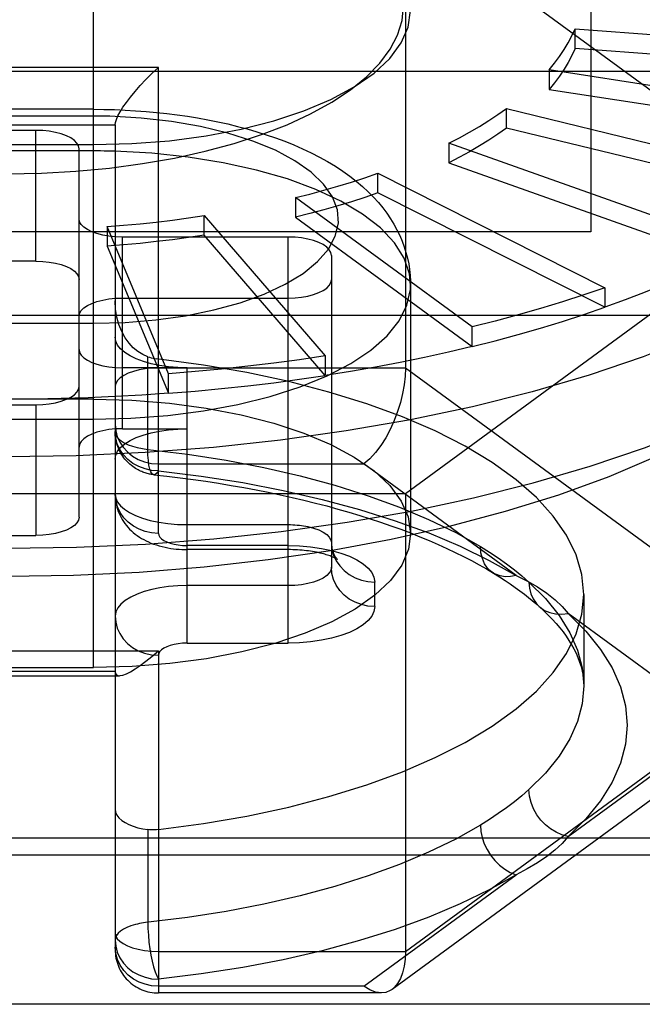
# Model space of a CAD drawing. Header units: inches. Extents: x 0 to 136, y 0 to 88.
# Tile 52 of 74: x 53.443 to 53.613, y 65.606 to 65.875. Entities that reach past the tile are written whole.
import ezdxf

# ---------------------------------------------------------------- set-up
doc = ezdxf.new("R2010")
doc.units = ezdxf.units.IN
doc.header["$LTSCALE"] = 7.48
doc.header["$MEASUREMENT"] = 0
doc.linetypes.add('HIDDEN', pattern=[0.2, 0.1, -0.1])
doc.layers.get('0').update_dxf_attribs({"linetype": 'CONTINUOUS'})
doc.layers.add('DEFAULT_2', color=8, linetype='HIDDEN')

msp = doc.modelspace()

# ---------------------------------------------------------------- linework, layer by layer
at = {"color": 3, "linetype": 'Continuous'}
msp.add_line((33.3251012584, 65.8611601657), (57.8051012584, 65.8611601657), dxfattribs=at)
at = {"layer": 'DEFAULT_2', "color": 8, "linetype": 'HIDDEN'}
for p, q in [((53.5989988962, 66.0948677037), (53.5989988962, 65.81737010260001)), ((53.4631721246, 65.6984047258), (53.4631721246, 65.9973852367)), ((53.5483414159, 65.9050358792), (53.5483414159, 65.7801509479)), ((53.5483414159, 65.9050358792), (53.6571012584, 65.8254240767)), ((53.5946694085, 65.8673891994), (53.5946694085, 65.8727414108)), ((53.5946694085, 65.8727414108), (53.6896607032, 65.8656627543)), ((53.6896607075, 65.8603105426), (53.5946694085, 65.8673891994)), ((53.480920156, 65.86221818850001), (53.3982429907, 65.86221818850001)), ((53.480920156, 65.7350184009), (53.480920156, 65.86221818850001)), ((53.5875646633, 65.8615355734), (53.5875646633, 65.856183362)), ((53.6782043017, 65.8475933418), (53.5875646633, 65.8615355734)), ((53.5875646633, 65.856183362), (53.6782043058, 65.8422411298)), ((53.4631721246, 65.8507746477), (53.41592803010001, 65.8507746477)), ((53.5759635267, 65.8456691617), (53.5759635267, 65.85102137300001)), ((53.5759635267, 65.85102137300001), (53.65949746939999, 65.830639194)), ((53.4100540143, 65.8465222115), (53.4691091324, 65.8465222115)), ((53.4691091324, 65.8465222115), (53.4691091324, 65.6213739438)), ((53.6594974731, 65.8252869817), (53.5759635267, 65.8456691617)), ((53.4474555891, 65.8450200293), (53.4317075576, 65.8450200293)), ((53.4474555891, 65.8093386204), (53.4474555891, 65.8450200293)), ((53.41592803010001, 65.84113036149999), (53.4631721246, 65.84113036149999)), ((53.45926661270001, 65.7394568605), (53.45926661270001, 65.840028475)), ((53.5602184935, 65.8415182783), (53.5602184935, 65.83616606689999)), ((53.6341086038, 65.815315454), (53.5602184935, 65.8415182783)), ((53.4631721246, 65.8394088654), (53.41592803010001, 65.8394088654)), ((53.5602184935, 65.83616606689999), (53.63410860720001, 65.8099632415)), ((53.5408079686, 65.82796282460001), (53.5408079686, 65.833315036)), ((53.5408079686, 65.833315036), (53.6028091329, 65.80208772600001)), ((53.5183217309, 65.8266608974), (53.5183217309, 65.8213086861)), ((53.5665500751, 65.7913579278), (53.5183217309, 65.8266608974)), ((53.6028091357, 65.79673551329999), (53.5408079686, 65.82796282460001)), ((53.6571012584, 65.8254240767), (53.5483414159, 65.7458122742)), ((53.4934430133, 65.8164058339), (53.4934430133, 65.8217580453)), ((53.4934430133, 65.8217580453), (53.5264331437, 65.7834520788)), ((53.5183217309, 65.8213086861), (53.56655007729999, 65.7860057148)), ((53.4669277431, 65.8187554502), (53.4669277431, 65.8134032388)), ((53.4836772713, 65.7786103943), (53.4669277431, 65.8187554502)), ((53.5989988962, 65.81737010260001), (53.2801012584, 65.81737010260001)), ((53.4710776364, 65.7635827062), (53.4710776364, 65.8159026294)), ((53.51635322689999, 65.8159026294), (53.4710776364, 65.8159026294)), ((53.5264331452, 65.7780998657), (53.4934430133, 65.8164058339)), ((53.51635322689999, 65.7050690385), (53.51635322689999, 65.8159026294)), ((53.4669277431, 65.8134032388), (53.483677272, 65.77325818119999)), ((53.52816425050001, 65.81091107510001), (53.52816425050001, 65.7257565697)), ((53.4474555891, 65.8093386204), (53.4317075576, 65.8093386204)), ((53.5497862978, 65.8028041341), (53.5497862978, 65.7350094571)), ((53.6028091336, 65.80208772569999), (53.6028091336, 65.7967355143)), ((53.4710776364, 65.7992641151), (53.51635322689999, 65.7992641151)), ((53.1261036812, 65.7945425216), (53.7529964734, 65.7945425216)), ((53.5665500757, 65.786005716), (53.5665500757, 65.7913579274)), ((53.5264331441, 65.7834520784), (53.5264331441, 65.778099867)), ((53.4780359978, 65.75794223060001), (53.4780359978, 65.7832432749)), ((53.4887941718, 65.7802212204), (53.4710776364, 65.7802212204)), ((53.5483414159, 65.7801509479), (53.480920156, 65.7801509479)), ((53.4836772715, 65.7732581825), (53.4836772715, 65.77861039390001)), ((53.4887941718, 65.7050690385), (53.4887941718, 65.7802212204)), ((53.6571012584, 65.7005391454), (53.5483414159, 65.7801509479)), ((53.4631721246, 65.77161418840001), (53.41592803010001, 65.77161418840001)), ((53.4317075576, 65.7701467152), (53.4474555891, 65.7701467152)), ((53.4474555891, 65.7701467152), (53.4474555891, 65.7344653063)), ((53.4710776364, 65.7635827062), (53.4887941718, 65.7635827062)), ((53.480920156, 65.7539909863), (53.53697625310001, 65.7539909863)), ((53.5785612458, 65.7235510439), (53.53697625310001, 65.7539909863)), ((53.5483414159, 65.7458122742), (53.3308217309, 65.7458122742)), ((53.5483414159, 65.7458122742), (53.5483414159, 65.620927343)), ((53.4887941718, 65.7374035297), (53.51635322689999, 65.7374035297)), ((53.4317075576, 65.7344653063), (53.4474555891, 65.7344653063)), ((53.51635322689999, 65.7305840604), (53.488794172, 65.7305840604)), ((53.5163519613, 65.73169066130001), (53.4887942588, 65.73169066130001)), ((53.5399752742, 65.71505268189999), (53.5399752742, 65.7217070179)), ((53.51635322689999, 65.7207650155), (53.4887941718, 65.7207650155)), ((53.5970618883, 65.7183798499), (53.5970618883, 65.6934028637)), ((53.6343709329, 65.682698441), (53.5927857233, 65.71313875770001)), ((53.3982429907, 65.7029945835), (53.480920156, 65.7029945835)), ((53.480920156, 65.7029945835), (53.480920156, 65.6095615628)), ((53.4887942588, 65.7050690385), (53.51635196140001, 65.7050690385)), ((53.5483414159, 65.620927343), (53.6571012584, 65.7005391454)), ((53.41592803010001, 65.6984047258), (53.4631721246, 65.6984047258)), ((53.4088944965, 65.6961751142), (53.4702686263, 65.6961751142)), ((53.4691091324, 65.6972817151), (53.4100540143, 65.6972817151)), ((53.64984800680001, 65.6874730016), (53.54475348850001, 65.6105442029)), ((53.5927862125, 65.6522585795), (53.6343709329, 65.682698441)), ((53.7529964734, 65.6518168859), (53.1261036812, 65.6518168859)), ((53.4780359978, 65.6541645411), (53.4780359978, 65.6288634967)), ((53.11158669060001, 65.6472297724), (53.767513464, 65.6472297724)), ((53.53697625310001, 65.6114058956), (53.5785604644, 65.6418453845)), ((53.480920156, 65.620927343), (53.5483414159, 65.620927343)), ((53.53697625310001, 65.6114058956), (53.480920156, 65.6114058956)), ((53.5417357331, 65.6095615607), (53.480920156, 65.6095615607)), ((53.767513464, 65.6064708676), (53.11158669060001, 65.6064708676))]:
    msp.add_line(p, q, dxfattribs=at)
for points in [[(53.4395815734, 65.83319027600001), (53.4490403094, 65.83336579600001), (53.4583638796, 65.833884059), (53.4675891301, 65.8347490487), (53.4766055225, 65.8359488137), (53.485339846, 65.8374795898), (53.4937169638, 65.8393207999), (53.5016415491, 65.8414524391), (53.5091009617, 65.8438690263), (53.5160778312, 65.8465688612), (53.5224910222, 65.8495205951), (53.52826583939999, 65.8527021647), (53.5333655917, 65.8560840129), (53.5377356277, 65.8596390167), (53.5413551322, 65.8633378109), (53.5441881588, 65.867151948), (53.5462254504, 65.8710515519), (53.5474450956, 65.8750070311), (53.5478491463, 65.8789464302)], [(53.4631721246, 65.84113036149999), (53.4737024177, 65.8414049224), (53.4839292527, 65.8421970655), (53.4939259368, 65.84351912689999), (53.503472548, 65.8453340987), (53.5124127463, 65.8476255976), (53.5206290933, 65.8503440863), (53.5279703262, 65.85344668), (53.5343815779, 65.8568970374), (53.539785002, 65.8606683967), (53.5440982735, 65.8646891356), (53.5472174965, 65.8689008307), (53.5491295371, 65.8732371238), (53.5497803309, 65.8777365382)], [(53.5875646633, 65.8615355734), (53.5890691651, 65.863364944), (53.5904460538, 65.86521047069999), (53.5916958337, 65.8670729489), (53.59281699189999, 65.8689499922), (53.5938080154, 65.8708392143), (53.5946694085, 65.8727414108)], [(53.7053296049, 65.8682417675), (53.7045785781, 65.8598041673), (53.7024861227, 65.8518563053), (53.6990607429, 65.8439915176), (53.6943198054, 65.83624967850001), (53.6882873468, 65.828670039), (53.6809939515, 65.821291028), (53.672476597, 65.81415005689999), (53.6627784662, 65.8072833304), (53.6519487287, 65.80072566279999), (53.64004229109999, 65.79451030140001), (53.6271195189, 65.7886687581), (53.6132459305, 65.7832306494), (53.598491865, 65.7782235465), (53.5829321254, 65.7736728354), (53.5666455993, 65.7696015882), (53.5497148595, 65.76603044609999), (53.5322257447, 65.7629775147), (53.5142669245, 65.7604582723), (53.49592945, 65.7584854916), (53.47730629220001, 65.7570691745), (53.45849187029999, 65.7562165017), (53.4395815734, 65.7559317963)], [(53.5946694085, 65.8673891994), (53.5938080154, 65.865487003), (53.59281699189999, 65.86359778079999), (53.5916958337, 65.8617207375), (53.5904460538, 65.8598582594), (53.5890691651, 65.8580127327), (53.5875646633, 65.856183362)], [(53.4691091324, 65.8465222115), (53.4691931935, 65.84719436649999), (53.46944896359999, 65.8480189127), (53.469877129, 65.8489872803), (53.4704756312, 65.8500912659), (53.4712437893, 65.8513182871), (53.47217815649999, 65.8526600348), (53.4732773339, 65.8541042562), (53.4745344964, 65.8556384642), (53.4759512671, 65.8572490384), (53.477500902, 65.85890539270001), (53.479153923, 65.8605751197), (53.480920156, 65.86221818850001)], [(53.4631721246, 65.8507746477), (53.4660580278, 65.8507512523), (53.4689422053, 65.8506810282), (53.4718216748, 65.85056392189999), (53.4746930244, 65.8503999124), (53.4775516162, 65.8501891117), (53.4803982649, 65.84993120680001), (53.4832336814, 65.8496256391), (53.486053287, 65.8492722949), (53.4888531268, 65.8488710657), (53.49163219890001, 65.8484213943), (53.4943880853, 65.8479228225), (53.49712091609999, 65.8473742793), (53.49983248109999, 65.8467740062), (53.5025146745, 65.846122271), (53.505157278, 65.84542029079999), (53.5077696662, 65.8446639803), (53.5103641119, 65.8438469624), (53.5129182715, 65.8429732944), (53.5154103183, 65.8420487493), (53.5178570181, 65.8410651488), (53.52027745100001, 65.8400105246), (53.5226367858, 65.8388957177), (53.5249073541, 65.8377322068), (53.5271005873, 65.8365130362), (53.5292300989, 65.8352273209), (53.5312594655, 65.83389475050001), (53.53315992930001, 65.8325369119), (53.534944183, 65.8311492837), (53.5366118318, 65.829736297), (53.538173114, 65.8282930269), (53.53964746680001, 65.8268021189), (53.54099925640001, 65.8253028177), (53.542193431, 65.82384950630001), (53.5432796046, 65.82239806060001), (53.5442866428, 65.82091454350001), (53.5452083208, 65.819408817), (53.5460499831, 65.8178727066), (53.5468014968, 65.8163267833), (53.547455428, 65.8147962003), (53.54802334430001, 65.8132655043), (53.5485100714, 65.8117284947), (53.5489183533, 65.8101801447), (53.5492502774, 65.8086111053), (53.5495035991, 65.80702711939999), (53.5496771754, 65.8054303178), (53.5497698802, 65.803823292), (53.5497862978, 65.8028037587)], [(53.5602184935, 65.8415182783), (53.56311275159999, 65.8430198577), (53.5659001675, 65.8445550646), (53.5685818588, 65.8461245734), (53.5711544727, 65.8477263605), (53.5736146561, 65.8493584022), (53.5759635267, 65.85102137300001)], [(53.4676476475, 65.8488669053), (53.4669025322, 65.8488862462), (53.466157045, 65.8489020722), (53.4654123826, 65.8489143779), (53.46466495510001, 65.8489231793), (53.4639111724, 65.8489284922), (53.4159297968, 65.8489303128)], [(53.4631703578, 65.7923593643), (53.4718291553, 65.7926007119), (53.4801993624, 65.7932901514), (53.4883449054, 65.7944393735), (53.4960740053, 65.796013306), (53.50324972, 65.7979948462), (53.5097714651, 65.80034177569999), (53.5155171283, 65.8030232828), (53.5204143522, 65.80598804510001), (53.52436332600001, 65.8091934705), (53.527324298, 65.81258255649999), (53.529226, 65.81610392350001), (53.5300631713, 65.8196981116), (53.5297968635, 65.8233079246), (53.5284568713, 65.8268751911), (53.5260390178, 65.8303404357), (53.52260626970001, 65.8336503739), (53.5181892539, 65.8367470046), (53.5128808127, 65.8395850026), (53.5067450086, 65.8421111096), (53.4998988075, 65.8442911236), (53.4924357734, 65.8460800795), (53.4844901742, 65.8474570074), (53.4762481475, 65.8483814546), (53.4676476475, 65.8488669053)], [(53.5759635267, 65.8456691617), (53.5736146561, 65.8440061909), (53.5711544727, 65.8423741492), (53.5685818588, 65.8407723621), (53.5659001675, 65.8392028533), (53.56311275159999, 65.8376676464), (53.5602184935, 65.83616606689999)], [(53.45926661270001, 65.840028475), (53.4591126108, 65.8408220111), (53.4586847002, 65.841575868), (53.45797235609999, 65.8422981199), (53.4570071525, 65.84296454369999), (53.4558052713, 65.84355741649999), (53.4544023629, 65.8440653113), (53.4528254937, 65.8444731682), (53.45111659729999, 65.8447741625), (53.4493329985, 65.8449549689), (53.4474555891, 65.8450200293)], [(53.4689683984, 65.8393268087), (53.46800345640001, 65.83935187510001), (53.4670379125, 65.83937238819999), (53.466071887, 65.8393883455), (53.4651055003, 65.839399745), (53.4641388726, 65.83940658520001), (53.4631721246, 65.8394088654)], [(53.5497862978, 65.8028041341), (53.5494752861, 65.8059033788), (53.5480073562, 65.8101848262), (53.54535445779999, 65.8143631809), (53.541553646, 65.8183800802), (53.5366580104, 65.8221794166), (53.5307359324, 65.8257081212), (53.5238701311, 65.82891690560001), (53.5161565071, 65.8317609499), (53.5077028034, 65.8342005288), (53.4986271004, 65.8362015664), (53.4890561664, 65.8377361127), (53.4791236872, 65.8387827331), (53.4689683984, 65.8393268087)], [(53.5183217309, 65.8266608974), (53.522256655, 65.827653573), (53.5261183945, 65.8286932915), (53.5299085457, 65.8297805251), (53.53362232, 65.83091385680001), (53.5372549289, 65.83209186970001), (53.5408079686, 65.833315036)], [(53.5408079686, 65.82796282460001), (53.5372549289, 65.8267396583), (53.53362232, 65.8255616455), (53.5299085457, 65.8244283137), (53.5261183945, 65.82334108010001), (53.522256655, 65.8223013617), (53.5183217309, 65.8213086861)], [(53.4669277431, 65.8187554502), (53.4714287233, 65.8191194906), (53.4758990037, 65.8195383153), (53.4803404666, 65.82001213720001), (53.4847474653, 65.820540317), (53.48911435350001, 65.8211222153), (53.4934430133, 65.8217580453)], [(53.4710776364, 65.8159026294), (53.4691999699, 65.8159677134), (53.46741619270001, 65.8161485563), (53.46570719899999, 65.8164496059), (53.464130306, 65.8168575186), (53.4627274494, 65.8173654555), (53.4615256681, 65.8179583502), (53.4605605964, 65.8186247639), (53.4598483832, 65.8193469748), (53.4594205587, 65.8201007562), (53.45926661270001, 65.8208941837)], [(53.4934430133, 65.8164058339), (53.48911435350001, 65.815770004), (53.4847474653, 65.8151881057), (53.4803404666, 65.8146599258), (53.4758990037, 65.8141861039), (53.4714287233, 65.81376727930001), (53.4669277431, 65.8134032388)], [(53.52816425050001, 65.81091107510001), (53.5280102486, 65.8117046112), (53.527582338, 65.812458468), (53.5268699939, 65.81318072), (53.5259047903, 65.8138471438), (53.5247029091, 65.8144400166), (53.5233000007, 65.8149479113), (53.5217231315, 65.81535576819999), (53.5200142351, 65.8156567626), (53.5182306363, 65.815837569), (53.51635322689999, 65.8159026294)], [(53.4474555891, 65.8093386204), (53.4493332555, 65.8092735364), (53.4511170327, 65.8090926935), (53.4528260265, 65.80879164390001), (53.4544029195, 65.8083837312), (53.4558057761, 65.8078757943), (53.4570075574, 65.8072828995), (53.457972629, 65.80661648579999), (53.45868484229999, 65.805894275), (53.4591126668, 65.80514049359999), (53.45926661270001, 65.8043470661)], [(53.63410860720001, 65.8099632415), (53.6292767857, 65.80760039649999), (53.6242886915, 65.80529983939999), (53.6191421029, 65.8030606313), (53.613843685, 65.8008855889), (53.6084001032, 65.7987775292), (53.6028091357, 65.79673551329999)], [(53.4631721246, 65.76619940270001), (53.4733908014, 65.766455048), (53.4834667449, 65.76721841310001), (53.49325921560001, 65.7684788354), (53.50263143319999, 65.7702187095), (53.5114524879, 65.77241373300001), (53.5195991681, 65.775033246), (53.52695768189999, 65.7780406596), (53.53342524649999, 65.78139396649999), (53.5389115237, 65.78504632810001), (53.5433398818, 65.7889467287), (53.546648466, 65.7930406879), (53.5487910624, 65.7972710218), (53.5497377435, 65.8015786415), (53.5497862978, 65.8028037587)], [(53.51635322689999, 65.7992641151), (53.5182308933, 65.7993291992), (53.5200146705, 65.799510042), (53.5217236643, 65.79981109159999), (53.5233005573, 65.8002190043), (53.52470341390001, 65.8007269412), (53.5259051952, 65.801319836), (53.5268702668, 65.80198624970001), (53.5275824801, 65.8027084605), (53.5280103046, 65.8034622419), (53.52816425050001, 65.80425566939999)], [(53.6028091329, 65.80208772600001), (53.5970798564, 65.8001153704), (53.5912222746, 65.79821582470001), (53.5852338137, 65.7963883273), (53.57912219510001, 65.7946351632), (53.5728951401, 65.7929586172), (53.5665500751, 65.7913579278)], [(53.45926661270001, 65.7942725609), (53.4594206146, 65.795066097), (53.4598485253, 65.7958199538), (53.4605608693, 65.7965422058), (53.461526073, 65.79720862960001), (53.4627279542, 65.79780150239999), (53.4641308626, 65.7983093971), (53.4657077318, 65.798717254), (53.4674166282, 65.7990182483), (53.46920022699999, 65.7991990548), (53.4710776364, 65.7992641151)], [(53.4780359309, 65.7832433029), (53.47665246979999, 65.78382946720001), (53.4753188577, 65.7846453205), (53.474061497, 65.7856857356), (53.4728940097, 65.7869490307), (53.471833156, 65.7884381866), (53.4709110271, 65.7901312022), (53.4701556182, 65.7920054), (53.469588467, 65.7940379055), (53.4692321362, 65.7961987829), (53.4691091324, 65.7984640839)], [(53.5665500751, 65.7860057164), (53.5728925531, 65.7876056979), (53.5791222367, 65.7892829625), (53.5852338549, 65.7910360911), (53.5912222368, 65.7928636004), (53.5970823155, 65.7947639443), (53.6028091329, 65.7967355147)], [(53.4114525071, 65.7924227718), (53.4121976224, 65.7924034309), (53.4129431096, 65.7923876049), (53.413687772, 65.7923752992), (53.4144351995, 65.7923664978), (53.4151889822, 65.7923611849), (53.4631703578, 65.7923593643)], [(53.4887941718, 65.7802212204), (53.4861944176, 65.7802953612), (53.483685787, 65.7805062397), (53.4812487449, 65.7808575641), (53.4789418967, 65.7813382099), (53.4768071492, 65.7819425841), (53.4748750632, 65.7826577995), (53.47318263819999, 65.7834743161), (53.471752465, 65.78437649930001), (53.4706150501, 65.78535143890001), (53.4697836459, 65.78638142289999), (53.46928460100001, 65.7874416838), (53.4691091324, 65.78854047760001)], [(53.45926661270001, 65.7852127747), (53.4594206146, 65.7844192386), (53.4598485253, 65.7836653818), (53.4605608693, 65.78294312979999), (53.461526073, 65.782276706), (53.4627279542, 65.78168383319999), (53.4641308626, 65.7811759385), (53.4657077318, 65.7807680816), (53.4674166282, 65.7804670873), (53.46920022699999, 65.7802862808), (53.4710776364, 65.7802212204)], [(53.5264331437, 65.7834520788), (53.51945318, 65.78242680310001), (53.5124115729, 65.781488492), (53.5053052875, 65.7806368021), (53.4981434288, 65.77987276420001), (53.4909351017, 65.7791974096), (53.4836772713, 65.7786103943)], [(53.56655007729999, 65.7860057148), (53.56009742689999, 65.7844837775), (53.55354833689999, 65.7830429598), (53.5468999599, 65.7816827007), (53.5401608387, 65.7804046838), (53.53333951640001, 65.7792105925), (53.5264331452, 65.7780998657)], [(53.4780359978, 65.7832432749), (53.4785110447, 65.7830934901), (53.47898878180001, 65.78296065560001), (53.4794695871, 65.7828446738), (53.4799522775, 65.78274579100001), (53.4804356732, 65.7826642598)], [(53.5970618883, 65.7183798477), (53.5965295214, 65.72382953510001), (53.59496508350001, 65.7292042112), (53.5923576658, 65.7345210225), (53.5887399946, 65.7397285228), (53.5841277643, 65.74479145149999), (53.5785611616, 65.7496784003), (53.5720685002, 65.7543556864), (53.56470109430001, 65.7587948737), (53.5564993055, 65.7629645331), (53.54752430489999, 65.76683995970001), (53.5378275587, 65.7703927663), (53.5274785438, 65.77360256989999), (53.51653843, 65.7764447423), (53.5050836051, 65.7789036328), (53.4932229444, 65.7809523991), (53.4804356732, 65.7826642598)], [(53.4395815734, 65.7309548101), (53.4585398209, 65.731240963), (53.47740146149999, 65.7320979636), (53.4960703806, 65.73352144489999), (53.5144514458, 65.73550415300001), (53.5324509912, 65.7380359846), (53.5499772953, 65.7411040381), (53.5669410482, 65.7446926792), (53.5832558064, 65.7487836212), (53.59883843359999, 65.7533560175), (53.6136095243, 65.7583865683), (53.62749380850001, 65.763849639), (53.6404205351, 65.7697173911), (53.6523238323, 65.7759599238), (53.6577054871, 65.7791103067)], [(53.480920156, 65.7801509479), (53.47906392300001, 65.7800889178), (53.4772818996, 65.7799082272), (53.4756251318, 65.7796212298), (53.4740934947, 65.7792327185), (53.4726945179, 65.7787414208), (53.4714766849, 65.7781573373), (53.4704755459, 65.7774899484), (53.4697289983, 65.7767552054), (53.46926670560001, 65.7759720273), (53.4691091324, 65.7751593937)], [(53.4836772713, 65.773258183), (53.4909320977, 65.7738449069), (53.4981434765, 65.7745205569), (53.5053053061, 65.7752845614), (53.5124115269, 65.7761362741), (53.5194561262, 65.7770749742), (53.5264331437, 65.7780998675)], [(53.5483414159, 65.7801509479), (53.54825814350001, 65.7779382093), (53.5480069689, 65.77561043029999), (53.5475863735, 65.7732025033), (53.5469953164, 65.77074371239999), (53.5462368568, 65.7682658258), (53.5453136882, 65.76581002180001), (53.544236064, 65.7634176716), (53.5430108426, 65.76113118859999), (53.5416524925, 65.758992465), (53.5401769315, 65.75705601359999), (53.5386020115, 65.7553760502), (53.5369762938, 65.7539910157)], [(53.483677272, 65.77325818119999), (53.4763820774, 65.7727607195), (53.4690619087, 65.77235342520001), (53.46171363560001, 65.7720361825), (53.45434664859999, 65.7718093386), (53.4469703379, 65.7716732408), (53.4395815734, 65.7716277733)], [(53.4474555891, 65.7701467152), (53.4493332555, 65.7702117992), (53.4511170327, 65.7703926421), (53.4528260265, 65.7706936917), (53.4544029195, 65.7711016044), (53.4558057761, 65.7716095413), (53.4570075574, 65.772202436), (53.457972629, 65.7728688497), (53.45868484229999, 65.7735910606), (53.4591126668, 65.774344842), (53.45926661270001, 65.7751382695)], [(53.4631721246, 65.77161418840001), (53.4737024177, 65.7713396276), (53.4839292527, 65.7705474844), (53.4939259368, 65.76922542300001), (53.503472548, 65.76741045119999), (53.5124127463, 65.7651189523), (53.5206290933, 65.7624004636), (53.5279703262, 65.75929787), (53.5343815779, 65.7558475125), (53.539785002, 65.7520761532), (53.5440982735, 65.7480554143), (53.5472174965, 65.7438437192), (53.5491295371, 65.73950742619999), (53.5497803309, 65.7350080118)], [(53.4101317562, 65.7662814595), (53.4110966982, 65.76625639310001), (53.4120622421, 65.76623588), (53.4130282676, 65.7662199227), (53.41399465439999, 65.76620852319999), (53.414961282, 65.7662016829), (53.4631721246, 65.76619940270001)], [(53.4395815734, 65.7233051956), (53.4577096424, 65.7235941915), (53.47563586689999, 65.7244483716), (53.4934118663, 65.7258729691), (53.5108827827, 65.7278522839), (53.5279429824, 65.7303796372), (53.5444964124, 65.7334331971), (53.5604273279, 65.7369934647), (53.5756891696, 65.741046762), (53.5902328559, 65.74558518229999), (53.6039502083, 65.7505719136), (53.616736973, 65.7559793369), (53.6285322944, 65.76177196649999), (53.637911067, 65.7670918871)], [(53.4691091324, 65.7646954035), (53.4692559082, 65.7630130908), (53.4696834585, 65.7613980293), (53.4703625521, 65.7598964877), (53.4712818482, 65.7585083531), (53.4724443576, 65.7572404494), (53.473826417, 65.7561367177), (53.4754055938, 65.7552293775), (53.47714414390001, 65.75455277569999), (53.4789973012, 65.7541337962), (53.480920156, 65.7539909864)], [(53.4710776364, 65.7635827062), (53.4691999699, 65.7635176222), (53.46741619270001, 65.7633367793), (53.46570719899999, 65.76303572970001), (53.464130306, 65.762627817), (53.4627274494, 65.7621198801), (53.4615256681, 65.7615269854), (53.4605605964, 65.76086057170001), (53.4598483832, 65.7601383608), (53.4594205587, 65.75938457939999), (53.45926661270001, 65.75859115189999)], [(53.4691091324, 65.7552634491), (53.4692845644, 65.7563621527), (53.4697835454, 65.7574223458), (53.47061484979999, 65.7584522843), (53.4717521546, 65.7594272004), (53.4731822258, 65.7603293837), (53.47487456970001, 65.7611459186), (53.4768066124, 65.7618611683), (53.4789413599, 65.7624655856), (53.48124826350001, 65.7629462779), (53.48368541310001, 65.7632976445), (53.48619420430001, 65.76350855), (53.4887941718, 65.7635827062)], [(53.4691091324, 65.762782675), (53.4692121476, 65.7621248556), (53.4695199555, 65.76147763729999), (53.4700284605, 65.76085194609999), (53.4707281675, 65.7602602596), (53.4716041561, 65.7597143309), (53.4726417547, 65.7592224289), (53.4738228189, 65.7587928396), (53.475129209, 65.7584322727), (53.4765419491, 65.7581467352), (53.4780359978, 65.75794223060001)], [(53.480920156, 65.7520782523), (53.4790725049, 65.75221004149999), (53.47727034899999, 65.752602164), (53.4755580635, 65.7532449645), (53.4739778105, 65.7541226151), (53.4725685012, 65.7552135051), (53.4713648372, 65.7564907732), (53.4703964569, 65.7579229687), (53.4696872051, 65.75947482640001), (53.4692545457, 65.7611081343), (53.4691091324, 65.762782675)], [(53.4796702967, 65.7510379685), (53.4793725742, 65.751073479), (53.4790763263, 65.75111646), (53.4787805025, 65.751167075), (53.4784847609, 65.7512254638), (53.4781893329, 65.7512916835), (53.4778924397, 65.7513663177), (53.4775928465, 65.7514500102), (53.477289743, 65.75154344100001), (53.4769823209, 65.7516474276), (53.4766699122, 65.7517628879), (53.4763520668, 65.7518908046), (53.4760279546, 65.75203248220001), (53.4756971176, 65.7521892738), (53.4753587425, 65.7523629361), (53.475012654, 65.75255517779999), (53.4746575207, 65.7527687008), (53.4742907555, 65.75300763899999), (53.4739176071, 65.75327138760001), (53.4735400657, 65.7535612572), (53.4731662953, 65.7538732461), (53.47280449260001, 65.7542015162), (53.4724546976, 65.75454639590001), (53.4721198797, 65.754905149), (53.4717985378, 65.7552795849), (53.4714888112, 65.7556728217), (53.4711956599, 65.7560793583), (53.4709233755, 65.7564926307), (53.4706691, 65.7569161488), (53.4704320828, 65.7573512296), (53.4702118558, 65.7577994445), (53.4700067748, 65.75826621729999), (53.4698216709, 65.7587423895), (53.4696605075, 65.7592160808), (53.4695189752, 65.7596983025), (53.4693947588, 65.7602009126), (53.4692921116, 65.7607117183), (53.4692130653, 65.76121924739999), (53.4691560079, 65.7617314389), (53.4691209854, 65.7622536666), (53.4691091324, 65.762782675)], [(53.4780359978, 65.75794223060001), (53.4888681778, 65.7566134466), (53.4994475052, 65.7549604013), (53.50971970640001, 65.7529915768), (53.5196321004, 65.7507170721), (53.52913385, 65.7481485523), (53.5381762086, 65.7452991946), (53.54671279, 65.7421831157), (53.55469980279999, 65.7388177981), (53.5620962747, 65.7352220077), (53.5688642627, 65.7314137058)], [(53.4796702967, 65.7510379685), (53.4796108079, 65.7510474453), (53.4792249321, 65.7512774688), (53.4788807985, 65.75179078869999), (53.4785868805, 65.7525747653), (53.4783504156, 65.7536100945), (53.4781772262, 65.7548712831), (53.47807157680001, 65.7563272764), (53.4780360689, 65.757942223)], [(53.480920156, 65.7520782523), (53.4804689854, 65.751452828), (53.4800289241, 65.7511063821), (53.4796702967, 65.7510379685)], [(53.480920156, 65.7520782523), (53.49259326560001, 65.75064510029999), (53.5039369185, 65.7488728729), (53.51497895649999, 65.746755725), (53.52563585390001, 65.7443111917), (53.5358496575, 65.7415493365), (53.5455714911, 65.7384867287), (53.5547473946, 65.7351368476), (53.563334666, 65.7315190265), (53.5712650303, 65.7276600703), (53.5785612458, 65.7235510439)], [(53.4796702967, 65.7510379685), (53.4832622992, 65.750637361), (53.4868288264, 65.7502028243), (53.4903680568, 65.7497346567), (53.4938776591, 65.7492332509), (53.4973554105, 65.7486990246), (53.50079931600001, 65.74813239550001), (53.5042073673, 65.7475338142), (53.50757753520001, 65.74690376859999), (53.5109078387, 65.746242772), (53.51419630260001, 65.74555137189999), (53.5174410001, 65.7448301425), (53.5206400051, 65.74407969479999), (53.5237914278, 65.7433006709), (53.52689345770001, 65.7424937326), (53.5299443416, 65.7416595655), (53.5329422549, 65.7407989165), (53.5358854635, 65.7399125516), (53.53877221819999, 65.7390012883), (53.5416008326, 65.7380659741), (53.5443696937, 65.737107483), (53.5470772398, 65.7361267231), (53.54972195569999, 65.7351246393), (53.55230238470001, 65.7341022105), (53.5548171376, 65.7330604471), (53.5572648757, 65.7320003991), (53.559644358, 65.73092313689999), (53.56195438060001, 65.7298297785), (53.5641938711, 65.72872144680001), (53.5663617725, 65.7275993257), (53.5684572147, 65.72646457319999), (53.5704792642, 65.72531845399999), (53.57242741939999, 65.7241620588)], [(53.4691091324, 65.7457227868), (53.4691222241, 65.745134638), (53.4691615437, 65.74454678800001), (53.4692268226, 65.7439625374), (53.469318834, 65.74337687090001), (53.4694399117, 65.7427826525), (53.46958908, 65.7421904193), (53.469763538, 65.7416106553), (53.46996553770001, 65.74103528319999), (53.47019892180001, 65.74045675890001), (53.47046061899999, 65.73988566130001), (53.4707454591, 65.7393325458), (53.4710582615, 65.7387875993), (53.4714063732, 65.7382410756), (53.4717827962, 65.73770666), (53.4721782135, 65.7371966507), (53.4726001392, 65.73670044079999), (53.4730565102, 65.7362105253), (53.4735425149, 65.7357341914), (53.47405699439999, 65.7352736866), (53.47459496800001, 65.7348338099), (53.47515021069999, 65.7344188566), (53.4757227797, 65.7340275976), (53.4763095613, 65.7336609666), (53.4769147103, 65.73331547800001), (53.4775404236, 65.7329896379), (53.4781924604, 65.7326808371), (53.4788786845, 65.73238664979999), (53.4795984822, 65.7321090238), (53.4803610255, 65.7318465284), (53.48114615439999, 65.731607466), (53.4819367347, 65.73139628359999), (53.4827279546, 65.7312125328), (53.4835063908, 65.7310570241), (53.4842777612, 65.7309263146), (53.485043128, 65.7308185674), (53.4858025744, 65.7307324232), (53.48655576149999, 65.7306667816), (53.4873045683, 65.7306205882), (53.4880509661, 65.7305931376), (53.4887941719, 65.7305840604)], [(53.4691091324, 65.7457227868), (53.4692796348, 65.7446302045), (53.469776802, 65.74357447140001), (53.4705694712, 65.742578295), (53.4716475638, 65.7416363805), (53.4730183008, 65.7407469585), (53.47466424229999, 65.739930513), (53.476574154, 65.7392005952), (53.4787135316, 65.7385771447), (53.4810383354, 65.7380764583), (53.48351903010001, 65.73770780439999), (53.4861200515, 65.7374806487), (53.4887941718, 65.7374035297)], [(53.480920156, 65.7350183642), (53.47906392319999, 65.7351513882), (53.4772819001, 65.7355388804), (53.4756251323, 65.7361543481), (53.4740934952, 65.7369875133), (53.47269451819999, 65.7380411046), (53.471476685, 65.7392936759), (53.4704755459, 65.74072489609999), (53.4697289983, 65.7423005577), (53.46926670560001, 65.7439800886), (53.4691091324, 65.74572278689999)], [(53.45926661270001, 65.7394568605), (53.4591126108, 65.7386633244), (53.4586847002, 65.7379094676), (53.45797235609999, 65.7371872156), (53.4570071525, 65.73652079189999), (53.4558052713, 65.73592791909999), (53.4544023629, 65.7354200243), (53.4528254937, 65.7350121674), (53.45111659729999, 65.73471117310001), (53.4493329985, 65.7345303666), (53.4474555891, 65.7344653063)], [(53.5497803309, 65.7350080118), (53.5491887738, 65.730718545), (53.5473415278, 65.7263855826), (53.5442866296, 65.722174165), (53.5400379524, 65.7181456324), (53.5346846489, 65.7143576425), (53.5282931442, 65.7108765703), (53.5209454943, 65.70773760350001), (53.5126915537, 65.7049826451), (53.5036943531, 65.7026579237), (53.4940758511, 65.7008185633), (53.4840091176, 65.69947978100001), (53.4737345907, 65.6986793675), (53.4631721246, 65.6984047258)], [(53.480920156, 65.7350184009), (53.4810228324, 65.73448935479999), (53.4813081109, 65.7339867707), (53.481783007, 65.7335052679), (53.4824264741, 65.7330609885), (53.4832277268, 65.7326657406), (53.4841629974, 65.73232714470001), (53.4852142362, 65.732055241), (53.48635350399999, 65.7318545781), (53.4875426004, 65.73173403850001), (53.4887942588, 65.73169066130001)], [(53.51635322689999, 65.7374035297), (53.5169713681, 65.737396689), (53.5175878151, 65.7373761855), (53.5182008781, 65.7373420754), (53.5188088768, 65.73729445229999), (53.5194101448, 65.7372334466), (53.5200030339, 65.7371592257)], [(53.5200030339, 65.7371592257), (53.52171531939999, 65.7368594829), (53.5232955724, 65.7364502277), (53.52470488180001, 65.7359415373), (53.5259085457, 65.7353459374), (53.52687692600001, 65.7346780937), (53.5275861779, 65.73395445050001), (53.5280188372, 65.7331928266), (53.52816425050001, 65.7324119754)], [(53.52816425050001, 65.7324119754), (53.5283096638, 65.73073743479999), (53.5287423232, 65.7291041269), (53.5294515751, 65.7275522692), (53.5304199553, 65.7261200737), (53.53162361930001, 65.7248428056), (53.5330329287, 65.7237519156), (53.5346131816, 65.722874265), (53.5363254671, 65.7222314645), (53.538127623, 65.721839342), (53.5399752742, 65.7217075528)], [(53.52816425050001, 65.7324119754), (53.528179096, 65.73193753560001), (53.5282224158, 65.7314748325), (53.5282926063, 65.7310246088), (53.5283863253, 65.73059558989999), (53.5284990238, 65.7301945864), (53.5286262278, 65.72982445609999), (53.528763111, 65.7294877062), (53.5289037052, 65.7291881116), (53.5290401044, 65.72893129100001), (53.52917216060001, 65.7287081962), (53.52930080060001, 65.7285113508), (53.52942002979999, 65.7283448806), (53.5295239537, 65.7282113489), (53.5296148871, 65.7281030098), (53.5296949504, 65.7280142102), (53.5297605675, 65.72794627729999), (53.5298094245, 65.727898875), (53.5298423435, 65.7278688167), (53.5298595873, 65.7278539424), (53.529861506, 65.7278523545)], [(53.5163519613, 65.73169066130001), (53.5194724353, 65.7316016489), (53.52248324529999, 65.73134857), (53.5254077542, 65.73092697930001), (53.5281758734, 65.7303502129), (53.5307375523, 65.7296249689), (53.5330560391, 65.72876671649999), (53.5350869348, 65.72778690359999), (53.5368031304, 65.7267042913), (53.5381680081, 65.7255344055), (53.5391656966, 65.7242984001), (53.539764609, 65.7230258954), (53.5399752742, 65.7217070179)], [(53.529861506, 65.7278523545), (53.5298599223, 65.727853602), (53.5298429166, 65.7278665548), (53.5298080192, 65.7278917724), (53.5297544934, 65.7279284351), (53.5296818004, 65.7279756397), (53.5295895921, 65.728032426), (53.5294771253, 65.728098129), (53.5293437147, 65.7281720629), (53.5291887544, 65.7282535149), (53.5290115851, 65.7283418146), (53.5288117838, 65.7284361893), (53.5285889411, 65.7285358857), (53.5283426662, 65.7286401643), (53.5280725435, 65.7287483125), (53.5277785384, 65.7288594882), (53.527460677, 65.7289728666), (53.5271188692, 65.7290876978), (53.5267529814, 65.7292032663), (53.5263635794, 65.7293186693), (53.5259512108, 65.7294330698), (53.525516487, 65.7295456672), (53.5250602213, 65.7296556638), (53.5245829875, 65.7297623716), (53.524085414, 65.7298651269), (53.52356863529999, 65.72996320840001), (53.5230337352, 65.7300559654), (53.5224820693, 65.73014276), (53.5219151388, 65.7302230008), (53.5213341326, 65.73029620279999), (53.5207404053, 65.73036191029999), (53.5201353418, 65.7304197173), (53.5195203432, 65.73046926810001), (53.5188970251, 65.7305102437), (53.5182670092, 65.7305423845), (53.5176319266, 65.7305654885), (53.516993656, 65.7305794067), (53.51635322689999, 65.7305840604)], [(53.5688642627, 65.7314137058), (53.5713345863, 65.7298719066), (53.573701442, 65.7282993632), (53.5759629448, 65.7266973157), (53.578117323, 65.7250670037), (53.5801628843, 65.7234096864), (53.5820979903, 65.7217266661)], [(53.57242741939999, 65.7241620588), (53.5718049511, 65.7245913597), (53.57080653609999, 65.7255495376), (53.56998573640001, 65.726738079), (53.5693733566, 65.7281324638), (53.5689937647, 65.72970024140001), (53.56886428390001, 65.731405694)], [(53.5275861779, 65.7242140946), (53.52687692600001, 65.7234904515), (53.5259085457, 65.7228226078), (53.52470488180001, 65.7222270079), (53.5232955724, 65.7217183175), (53.52171531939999, 65.7213090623), (53.5200030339, 65.7210093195), (53.5182008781, 65.7208264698), (53.51635322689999, 65.7207650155)], [(53.52816425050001, 65.7257565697), (53.52814806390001, 65.725495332), (53.5280995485, 65.7252348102), (53.5280188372, 65.72497571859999), (53.5279061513, 65.72471876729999), (53.5277617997, 65.7244646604), (53.5275861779, 65.7242140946)], [(53.5399752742, 65.7150521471), (53.538127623, 65.71518393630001), (53.5363254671, 65.7155760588), (53.5346131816, 65.7162188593), (53.5330329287, 65.7170965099), (53.53162361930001, 65.7181873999), (53.5304199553, 65.719464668), (53.5294515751, 65.7208968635), (53.5287423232, 65.7224487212), (53.5283096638, 65.7240820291), (53.52816425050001, 65.7257565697)], [(53.5724249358, 65.7241607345), (53.5740098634, 65.7231822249), (53.5755585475, 65.722191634), (53.5770040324, 65.7212266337), (53.57835828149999, 65.72028182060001), (53.579638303, 65.7193510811), (53.580839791, 65.7184411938), (53.5819575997, 65.71755876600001), (53.5830060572, 65.7166949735), (53.5839972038, 65.7158463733), (53.5848906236, 65.7150557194)], [(53.5785604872, 65.72355148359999), (53.5770339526, 65.72323625), (53.5755694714, 65.7231942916), (53.5742089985, 65.7234108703), (53.57295216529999, 65.723875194), (53.5724278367, 65.7241618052)], [(53.57856073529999, 65.7235513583), (53.5816487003, 65.7220099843), (53.58445276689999, 65.72040315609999), (53.5869768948, 65.71870534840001), (53.5892118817, 65.7169173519), (53.59114762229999, 65.7150549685), (53.59278659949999, 65.7131380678)], [(53.5820979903, 65.7217266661), (53.58661892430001, 65.7172381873), (53.5903513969, 65.7126239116), (53.5932753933, 65.7079090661), (53.595375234, 65.70311743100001), (53.596639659, 65.6982732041), (53.5970618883, 65.6934028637)], [(53.5820979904, 65.72171866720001), (53.5822304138, 65.7200652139), (53.5826164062, 65.7185284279), (53.5832299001, 65.7171494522), (53.58406113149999, 65.715926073), (53.5848906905, 65.715058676)], [(53.4887941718, 65.7207650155), (53.4862089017, 65.720692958), (53.4837108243, 65.7204828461), (53.4813536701, 65.7201478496), (53.4791249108, 65.719692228), (53.47702035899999, 65.7191129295), (53.4750884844, 65.7184173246), (53.4733613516, 65.71761016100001), (53.4718861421, 65.71670602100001), (53.470701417, 65.71572351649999), (53.46982910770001, 65.7146751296), (53.4692916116, 65.7135758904), (53.4691091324, 65.71244575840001)], [(53.480920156, 65.6541597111), (53.4932232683, 65.6558073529), (53.5050841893, 65.6578561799), (53.5165392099, 65.66031514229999), (53.5274794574, 65.6631573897), (53.5378285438, 65.66636726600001), (53.5475253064, 65.6699201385), (53.5565002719, 65.67379561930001), (53.5647019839, 65.67796531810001), (53.5720692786, 65.6824045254), (53.578561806, 65.6870818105), (53.5841282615, 65.6919687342), (53.58874034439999, 65.6970316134), (53.5923578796, 65.7022390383), (53.5949651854, 65.7075557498), (53.5965295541, 65.7129303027), (53.5970618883, 65.7183798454)], [(53.5399752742, 65.71505268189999), (53.5397646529, 65.7137339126), (53.5391658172, 65.7124614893), (53.53816824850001, 65.7112255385), (53.5368035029, 65.7100556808), (53.5350874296, 65.7089730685), (53.5330566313, 65.70799323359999), (53.5307381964, 65.70713494), (53.5281765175, 65.7064096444), (53.5254083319, 65.7058328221), (53.5224836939, 65.7054111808), (53.5194726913, 65.7051580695), (53.51635196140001, 65.7050690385)], [(53.5848906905, 65.715058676), (53.58614631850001, 65.7138980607), (53.5873325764, 65.7127366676), (53.58844850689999, 65.7115764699), (53.5894954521, 65.7104171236), (53.5904736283, 65.7092593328), (53.5913844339, 65.708102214), (53.5922281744, 65.7069458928), (53.5930063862, 65.7057883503), (53.593719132, 65.7046289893), (53.59436786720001, 65.7034639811), (53.5949520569, 65.7022914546), (53.5954723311, 65.7011051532), (53.5959270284, 65.6999004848), (53.5963138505, 65.6986702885), (53.5966291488, 65.69740399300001), (53.5968641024, 65.6961050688), (53.59701104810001, 65.69477195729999), (53.5970618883, 65.6934028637)], [(53.58489166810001, 65.71505779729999), (53.5851136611, 65.7148655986), (53.58636567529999, 65.7140089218), (53.5877961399, 65.7133847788), (53.58937050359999, 65.7130206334), (53.5910475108, 65.7129350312), (53.5927865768, 65.71313790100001)], [(53.4691091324, 65.71244575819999), (53.4692559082, 65.7107634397), (53.4696834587, 65.70914837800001), (53.4703625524, 65.7076468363), (53.47128184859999, 65.7062587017), (53.4724443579, 65.7049907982), (53.4738264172, 65.70388706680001), (53.4754055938, 65.70297972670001), (53.4771441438, 65.7023031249), (53.47899730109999, 65.7018841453), (53.480920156, 65.7017413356)], [(53.5927857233, 65.71313875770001), (53.5976560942, 65.70830554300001), (53.60165848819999, 65.7033617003), (53.604800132, 65.6982935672), (53.60705934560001, 65.6931421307), (53.60841688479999, 65.6879343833), (53.6088726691, 65.682698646), (53.6084169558, 65.6774629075), (53.6070594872, 65.6722551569), (53.6048003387, 65.6671037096), (53.6016587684, 65.6620355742), (53.59765647, 65.6570917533), (53.5927862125, 65.6522585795)], [(53.4702132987, 65.6961758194), (53.4704756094, 65.696189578), (53.47124325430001, 65.69635446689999), (53.4721780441, 65.6967067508), (53.47327634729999, 65.6972541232), (53.4745345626, 65.6979996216), (53.4759489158, 65.6989549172), (53.4775007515, 65.70010944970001), (53.4791681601, 65.701449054), (53.480920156, 65.7029945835)], [(53.4887942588, 65.7050690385), (53.48754242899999, 65.7050256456), (53.4863532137, 65.7049050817), (53.48521388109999, 65.704704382), (53.4841626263, 65.70443244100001), (53.48322739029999, 65.704093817), (53.4824262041, 65.7036985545), (53.481782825, 65.7032542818), (53.4813080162, 65.7027728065), (53.4810227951, 65.7022702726), (53.480920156, 65.7017412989)], [(53.4691091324, 65.6972817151), (53.4691935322, 65.6967622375), (53.4694489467, 65.6964009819), (53.4698763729, 65.6962080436), (53.4702132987, 65.6961758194)], [(53.5970618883, 65.6934028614), (53.596639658, 65.6885325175), (53.59537523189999, 65.6836882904), (53.5932753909, 65.67889565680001), (53.5903513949, 65.6741818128), (53.5866189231, 65.6695735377), (53.5820979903, 65.66509505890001)], [(53.5820979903, 65.66509505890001), (53.5801634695, 65.663422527), (53.578118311, 65.6617714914), (53.57596411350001, 65.66014326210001), (53.5737025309, 65.6585391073), (53.5713352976, 65.656960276), (53.5688642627, 65.6554080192)], [(53.5927865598, 65.6522589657), (53.5911038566, 65.65272679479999), (53.5894895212, 65.6534360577), (53.5879897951, 65.6543505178), (53.5866043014, 65.6554595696), (53.5853396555, 65.6567642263), (53.5842390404, 65.6582345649), (53.5833342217, 65.6598441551), (53.5826591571, 65.6615526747), (53.5822407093, 65.6633151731), (53.58209797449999, 65.6650870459)], [(53.4691091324, 65.6597044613), (53.4692317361, 65.6588893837), (53.4695870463, 65.6580958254), (53.4701528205, 65.65735583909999), (53.47090678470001, 65.6566748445), (53.4718276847, 65.6560574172), (53.4728877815, 65.6555161), (53.4740551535, 65.65505569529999), (53.47531335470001, 65.6546764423), (53.476649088, 65.6543772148), (53.4780359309, 65.6541645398)], [(53.5688642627, 65.6554080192), (53.5620962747, 65.6515897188), (53.55469980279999, 65.6479879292), (53.54671279, 65.6446216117), (53.5381762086, 65.6415065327), (53.52913385, 65.638657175), (53.5196321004, 65.6360886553), (53.50971970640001, 65.6338141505), (53.4994475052, 65.63184532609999), (53.4888681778, 65.6301922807)], [(53.5688642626, 65.6554000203), (53.5689843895, 65.653684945), (53.5693345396, 65.6519685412), (53.569891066, 65.65030408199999), (53.5706451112, 65.6486938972), (53.5715999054, 65.6471436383), (53.5727356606, 65.6457043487), (53.5740332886, 65.6444145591), (53.5754614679, 65.6433177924), (53.5769828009, 65.6424517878), (53.5785604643, 65.6418453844)], [(53.480920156, 65.6541597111), (53.4804356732, 65.6541132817), (53.4799522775, 65.6540857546), (53.4794695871, 65.6540771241), (53.47898878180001, 65.6540873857), (53.4785110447, 65.6541165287), (53.4780359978, 65.6541645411)], [(53.5927867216, 65.6522589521), (53.5911393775, 65.6503659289), (53.5891977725, 65.6485485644), (53.5869586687, 65.6467811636), (53.5844344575, 65.6450637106), (53.58163662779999, 65.6434116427), (53.5785604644, 65.6418453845)], [(53.5785604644, 65.6418453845), (53.5712644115, 65.637736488), (53.56333415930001, 65.633877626), (53.5547469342, 65.6302598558), (53.54557105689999, 65.6269100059), (53.5358492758, 65.6238474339), (53.5256355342, 65.6210856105), (53.5149787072, 65.6186411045), (53.5039367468, 65.6165239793), (53.4925931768, 65.6147517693), (53.480920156, 65.6133186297)], [(53.4888681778, 65.6301922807), (53.47744056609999, 65.6287930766), (53.476854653, 65.6287095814), (53.4762798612, 65.6286132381), (53.47571777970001, 65.6285043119), (53.4751699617, 65.6283831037), (53.4746379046, 65.62824994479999)], [(53.4746379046, 65.62824994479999), (53.4734285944, 65.6278820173), (53.4723385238, 65.6274526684), (53.47138504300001, 65.62696873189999), (53.470583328, 65.6264379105), (53.4699461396, 65.6258686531), (53.46948361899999, 65.6252700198), (53.4692031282, 65.62465153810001), (53.4691091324, 65.62402305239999)], [(53.4780360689, 65.6288635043), (53.47807157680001, 65.6271293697), (53.4781772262, 65.6253187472), (53.4783504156, 65.6234762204), (53.4785868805, 65.62164715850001), (53.4788807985, 65.6198765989), (53.4792249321, 65.6182081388), (53.4796108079, 65.6166828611), (53.4800289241, 65.6153383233), (53.4804689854, 65.6142076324), (53.480920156, 65.6133186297)], [(53.4691091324, 65.62591889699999), (53.4692559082, 65.6251344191), (53.4696834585, 65.6243813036), (53.4703625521, 65.6236811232), (53.4712818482, 65.6230338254), (53.4724443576, 65.6224425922), (53.473826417, 65.6219279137), (53.4754055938, 65.62150481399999), (53.47714414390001, 65.6211893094), (53.4789973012, 65.620993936), (53.480920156, 65.6209273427)], [(53.4691091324, 65.6240230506), (53.4692543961, 65.6223493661), (53.4696867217, 65.62071655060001), (53.47039564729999, 65.6191647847), (53.4713638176, 65.6177324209), (53.4725674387, 65.6164548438), (53.4739768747, 65.61536360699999), (53.4755573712, 65.6144856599), (53.4772699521, 65.6138426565), (53.4790723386, 65.613450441), (53.480920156, 65.6133186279)], [(53.480920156, 65.6114058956), (53.47906392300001, 65.6115389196), (53.4772818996, 65.6119264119), (53.4756251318, 65.61254187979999), (53.4740934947, 65.6133750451), (53.4726945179, 65.6144286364), (53.4714766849, 65.6156812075), (53.4704755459, 65.6171124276), (53.4697289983, 65.618688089), (53.46926670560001, 65.6203676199), (53.4691091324, 65.6221103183)], [(53.5483414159, 65.620927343), (53.54825896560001, 65.6188359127), (53.5480071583, 65.6168763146), (53.5475855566, 65.61508487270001), (53.5469954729, 65.6134906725), (53.5462350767, 65.6121245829), (53.5453133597, 65.61101922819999), (53.5447356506, 65.6105307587)], [(53.54179235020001, 65.6095615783), (53.5401770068, 65.60978509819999), (53.5386224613, 65.6103958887), (53.53697625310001, 65.6114058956)], [(53.5447356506, 65.6105307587), (53.54423423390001, 65.6102056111), (53.5430111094, 65.60971130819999), (53.54179235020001, 65.6095615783)]]:
    msp.add_lwpolyline(points, dxfattribs=at)
msp.add_arc((53.480920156, 65.6213725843), 0.0118110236, 179.999970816, 269.9999999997, dxfattribs=at)

doc.saveas('drawing.dxf')
